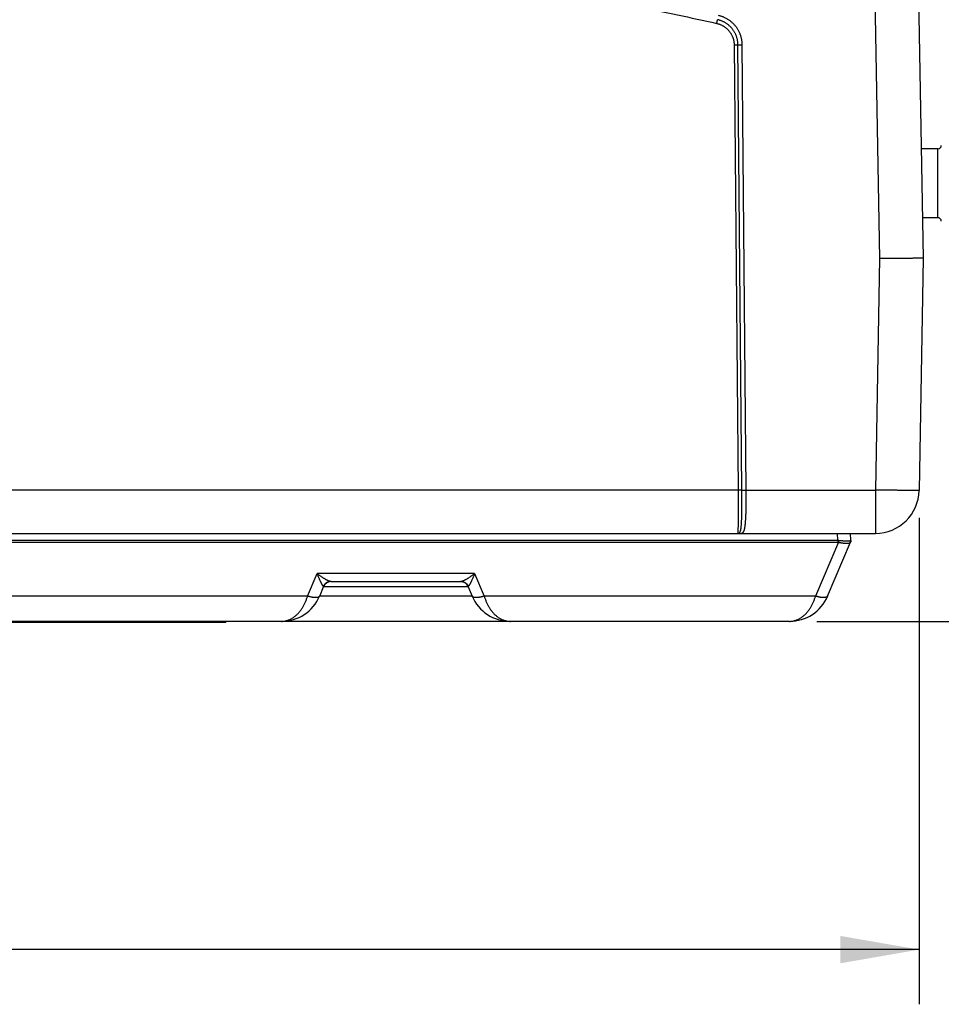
# Model space of a CAD drawing. Header units: inches. Extents: x 0 to 34, y 0 to 22.
# Tile 45 of 111: x 22.6 to 24.7, y 4.8 to 7.1. Entities that reach past the tile are written whole.
import ezdxf

# ---------------------------------------------------------------- set-up
doc = ezdxf.new("R2010")
doc.units = ezdxf.units.IN
doc.header["$LTSCALE"] = 1.87
doc.header["$MEASUREMENT"] = 0
doc.layers.get('0').update_dxf_attribs({"linetype": 'CONTINUOUS'})
doc.layers.add('DIMENSIONS', color=7, linetype='CONTINUOUS')
doc.styles.get("Standard").update_dxf_attribs({"font": 'txt', "width": 0.8})
doc.dimstyles.new('DIMSTYLE_1', dxfattribs={"dimtxt": 0.125, "dimasz": 0.18, "dimexe": 0.18, "dimexo": 0.0625, "dimgap": 0.09, "dimtad": 0, "dimtih": 1, "dimtoh": 1, "dimdec": 3, "dimzin": 4, "dimdsep": 46, "dimtxsty": 'STANDARD', "dimblk": '_FILLED', "dimblk1": '_FILLED', "dimblk2": '_FILLED', "dimcen": 0.09, "dimadec": 0, "dimazin": 0, "dimtp": 0.01, "dimtm": 0.01, "dimtfac": 1, "dimtdec": 3, "dimtofl": 0, "dimtmove": 0, "dimatfit": 3, "dimldrblk": '_FILLED', "dimfxl": 1, "dimtolj": 1, "dimtzin": 4, "dimarcsym": 0})

# ---------------------------------------------------------------- blocks, each defined once
blk = doc.blocks.new('_FILLED')
at = {"color": 0, "linetype": 'BYBLOCK'}
blk.add_solid([(0, 0), (-1, 0.174), (-1, -0.174)], dxfattribs=at)
blk = doc.blocks.new('*D0')
at = {"layer": 'DIMENSIONS', "color": 2, "linetype": 'CONTINUOUS'}
for p, q in [((17.5503, 7.3875), (17.5503, 4.805)), ((24.6201, 5.9168), (24.6201, 4.805)), ((17.5503, 4.93), (20.4163, 4.93)), ((24.6201, 4.93), (21.9663, 4.93))]:
    blk.add_line(p, q, dxfattribs=at)
at = {"layer": 'DIMENSIONS', "color": 2, "linetype": 'CONTINUOUS', "xscale": 0.18, "yscale": 0.18, "zscale": 0.18, "rotation": 180}
blk.add_blockref('_FILLED', (17.5503, 4.93), dxfattribs=at)
at = {"layer": 'DIMENSIONS', "color": 2, "linetype": 'CONTINUOUS', "xscale": 0.18, "yscale": 0.18, "zscale": 0.18}
blk.add_blockref('_FILLED', (24.6201, 4.93), dxfattribs=at)
at = {"layer": 'DIMENSIONS', "color": 2, "linetype": 'CONTINUOUS', "width": 0.8}
for s, p in [('7.070', (20.4788, 4.8675)), ('[', (21.1038, 4.8675)), ('179.57', (21.2038, 4.8675)), (']', (21.8038, 4.8675))]:
    blk.add_text(s, height=0.125, dxfattribs=at).set_placement(p)
blk = doc.blocks.new('*D1')
at = {"layer": 'DIMENSIONS', "color": 2, "linetype": 'CONTINUOUS'}
for p, q in [((24.6329, 8.199), (25.4912, 8.199)), ((25.3662, 8.199), (25.3662, 7.3967)), ((25.3662, 5.68), (25.3662, 6.9592)), ((24.3863, 5.68), (25.4912, 5.68))]:
    blk.add_line(p, q, dxfattribs=at)
at = {"layer": 'DIMENSIONS', "color": 2, "linetype": 'CONTINUOUS', "xscale": 0.18, "yscale": 0.18, "zscale": 0.18}
for p, rotation in [((25.3662, 8.199), 90), ((25.3662, 5.68), 270)]:
    blk.add_blockref('_FILLED', p, dxfattribs=dict(at, rotation=rotation))
at = {"layer": 'DIMENSIONS', "color": 2, "linetype": 'CONTINUOUS', "width": 0.8}
for s, p in [('2.519', (25.0162, 7.2092)), ('[', (25.0162, 7.0217)), (']', (25.6162, 7.0217)), ('63.98', (25.1162, 7.0217))]:
    blk.add_text(s, height=0.125, dxfattribs=at).set_placement(p)

msp = doc.modelspace()

# ---------------------------------------------------------------- linework, layer by layer
at = {"color": 7, "linetype": 'CONTINUOUS'}
for p, q in [((24.5004, 8.1688), (24.5293, 6.5091)), ((24.6004, 8.1695), (24.6293, 6.51)), ((24.1978, 6.9969), (24.2066, 5.9801)), ((24.2154, 5.9802), (24.2065, 6.9969)), ((24.2252, 5.9801), (24.2163, 6.9969)), ((24.6628, 6.7598), (24.625, 6.7598)), ((24.6628, 6.6023), (24.6628, 6.7598)), ((24.6628, 6.6023), (24.6277, 6.6023)), ((24.5293, 6.5091), (24.5201, 5.9801)), ((24.6293, 6.51), (24.6201, 5.9793)), ((24.2066, 5.9801), (20.7541, 5.9801)), ((24.2252, 5.9801), (24.5201, 5.9801)), ((24.5201, 5.9801), (24.5201, 5.881)), ((20.1884, 5.881), (24.5201, 5.881)), ((24.4343, 5.8652), (24.4337, 5.881)), ((24.4643, 5.8652), (24.4637, 5.881)), ((20.3519, 5.8652), (24.4343, 5.8652)), ((20.3519, 5.861), (24.4343, 5.861)), ((24.4358, 5.8609), (24.3836, 5.7379)), ((24.4112, 5.7379), (24.4635, 5.861)), ((24.4343, 5.8652), (24.4343, 5.861)), ((23.2237, 5.7379), (23.2455, 5.7893)), ((23.6052, 5.7893), (23.2455, 5.7893)), ((23.6052, 5.7893), (23.627, 5.7379)), ((23.2769, 5.771), (23.5738, 5.771)), ((23.2513, 5.7379), (23.2602, 5.7588)), ((23.5994, 5.7379), (23.2513, 5.7379)), ((23.5905, 5.7588), (23.2602, 5.7588)), ((23.5905, 5.7588), (23.5994, 5.7379)), ((24.3238, 5.68), (18.8649, 5.68)), ((23.0373, 5.677), (21.0373, 5.677)), ((23.0073, 5.677), (23.0073, 5.68)), ((23.0373, 5.677), (23.0373, 5.68))]:
    msp.add_line(p, q, dxfattribs=at)
for centre, radius, start, end in [((24.6628, 6.7676), 0.00787, 270, 360), ((24.6628, 6.5944), 0.00787, 0, 90), ((24.5201, 5.981), 0.1, 270, 359), ((24.4543, 5.8649), 0.01, 337, 2), ((23.2786, 5.751), 0.02, 90, 157), ((23.5721, 5.751), 0.02, 23, 90), ((23.1638, 5.775), 0.095, 270, 337.0074), ((23.6868, 5.775), 0.095, 202.9827, 270), ((24.3238, 5.775), 0.095, 270, 337.0074)]:
    msp.add_arc(centre, radius, start, end, dxfattribs=at)
for points, knots in [([(20.8027, 7.0462), (20.8324, 7.0529), (20.892, 7.0659), (20.9815, 7.0844), (21.0713, 7.1019), (21.1613, 7.1182), (21.2514, 7.1335), (21.3417, 7.1477), (21.4322, 7.1608), (21.5228, 7.1728), (21.6136, 7.1837), (21.7045, 7.1936), (21.7955, 7.2023), (21.8866, 7.21), (21.9778, 7.2165), (22.0691, 7.222), (22.1604, 7.2264), (22.2518, 7.2297), (22.3432, 7.2319), (22.4346, 7.233), (22.5261, 7.233), (22.6175, 7.2319), (22.7089, 7.2297), (22.8003, 7.2264), (22.8916, 7.222), (22.9829, 7.2165), (23.0741, 7.21), (23.1652, 7.2023), (23.2562, 7.1936), (23.3471, 7.1837), (23.4379, 7.1728), (23.5285, 7.1608), (23.619, 7.1477), (23.7093, 7.1335), (23.7994, 7.1182), (23.8894, 7.1019), (23.9792, 7.0844), (24.0687, 7.0659), (24.1282, 7.0529), (24.158, 7.0462)], [0, 0, 0, 0, 0.027029, 0.054058, 0.081087, 0.108115, 0.135142, 0.162167, 0.189192, 0.216216, 0.243241, 0.270266, 0.297292, 0.324318, 0.351345, 0.378373, 0.405401, 0.432429, 0.459457, 0.486486, 0.513515, 0.540543, 0.567572, 0.5946, 0.621628, 0.648656, 0.675683, 0.702709, 0.729735, 0.75676, 0.783784, 0.810809, 0.837833, 0.864859, 0.891886, 0.918914, 0.945942, 0.972971, 1, 1, 1, 1]), ([(24.2163, 6.9969), (24.2163, 6.9979), (24.2162, 7), (24.216, 7.0031), (24.2156, 7.0062), (24.2151, 7.0093), (24.2144, 7.0123), (24.2137, 7.0153), (24.2127, 7.0183), (24.2117, 7.0212), (24.2105, 7.0241), (24.2092, 7.0269), (24.2078, 7.0297), (24.2062, 7.0323), (24.2046, 7.035), (24.2028, 7.0375), (24.2009, 7.04), (24.1989, 7.0423), (24.1968, 7.0446), (24.1946, 7.0468), (24.1923, 7.0489), (24.1899, 7.0509), (24.1874, 7.0528), (24.1848, 7.0545), (24.1822, 7.0562), (24.1795, 7.0577), (24.1767, 7.0591), (24.1739, 7.0604), (24.171, 7.0615), (24.168, 7.0625), (24.1651, 7.0634), (24.1631, 7.0639), (24.1621, 7.0641)], [0, 0, 0, 0, 0.033192, 0.066466, 0.0998, 0.133172, 0.166559, 0.199938, 0.233293, 0.26663, 0.299959, 0.33329, 0.366627, 0.399967, 0.433307, 0.466643, 0.499976, 0.53331, 0.566645, 0.599984, 0.633325, 0.666665, 0.700001, 0.733332, 0.76667, 0.800023, 0.8334, 0.866788, 0.900164, 0.933506, 0.966791, 1, 1, 1, 1]), ([(24.158, 7.0462), (24.158, 7.0464), (24.1581, 7.0468), (24.1583, 7.0475), (24.1584, 7.0481), (24.1586, 7.0488), (24.1587, 7.0494), (24.1588, 7.05), (24.159, 7.0506), (24.1591, 7.0511), (24.1592, 7.0516), (24.1593, 7.0521), (24.1594, 7.0526), (24.1595, 7.053), (24.1596, 7.0534), (24.1597, 7.0537), (24.1598, 7.054), (24.1598, 7.0543), (24.1599, 7.0545), (24.1599, 7.0546), (24.1599, 7.0547)], [0, 0, 0, 0, 0.077148, 0.153815, 0.229574, 0.303999, 0.376675, 0.447196, 0.515167, 0.580208, 0.641955, 0.700064, 0.754209, 0.804088, 0.849421, 0.889956, 0.925465, 0.955749, 0.980641, 1, 1, 1, 1]), ([(24.158, 7.0462), (24.1588, 7.046), (24.1603, 7.0456), (24.1627, 7.0449), (24.165, 7.0441), (24.1672, 7.0432), (24.1695, 7.0421), (24.1716, 7.041), (24.1737, 7.0397), (24.1758, 7.0384), (24.1777, 7.037), (24.1797, 7.0354), (24.1815, 7.0338), (24.1832, 7.0321), (24.1849, 7.0303), (24.1865, 7.0285), (24.188, 7.0265), (24.1894, 7.0245), (24.1907, 7.0224), (24.1918, 7.0203), (24.1929, 7.0181), (24.1939, 7.0159), (24.1948, 7.0136), (24.1956, 7.0113), (24.1962, 7.0089), (24.1968, 7.0066), (24.1972, 7.0042), (24.1975, 7.0017), (24.1977, 6.9993), (24.1978, 6.9977), (24.1978, 6.9969)], [0, 0, 0, 0, 0.035529, 0.071163, 0.106877, 0.142645, 0.178441, 0.214236, 0.250007, 0.285752, 0.321483, 0.357212, 0.392948, 0.428691, 0.464438, 0.500186, 0.535933, 0.571677, 0.607416, 0.643148, 0.678877, 0.714607, 0.750346, 0.786099, 0.821859, 0.857603, 0.893311, 0.928959, 0.964529, 1, 1, 1, 1]), ([(24.2065, 6.9969), (24.2065, 6.9978), (24.2065, 6.9997), (24.2063, 7.0024), (24.2059, 7.0052), (24.2054, 7.0079), (24.2048, 7.0106), (24.2041, 7.0133), (24.2033, 7.0159), (24.2023, 7.0185), (24.2012, 7.021), (24.2, 7.0235), (24.1987, 7.0259), (24.1973, 7.0283), (24.1958, 7.0306), (24.1942, 7.0328), (24.1924, 7.035), (24.1906, 7.037), (24.1887, 7.039), (24.1867, 7.0409), (24.1846, 7.0427), (24.1824, 7.0444), (24.1801, 7.046), (24.1778, 7.0475), (24.1754, 7.0489), (24.1729, 7.0501), (24.1704, 7.0513), (24.1679, 7.0523), (24.1652, 7.0532), (24.1626, 7.054), (24.1608, 7.0545), (24.1599, 7.0547)], [0, 0, 0, 0, 0.034471, 0.068955, 0.103449, 0.13795, 0.172455, 0.206962, 0.241468, 0.275969, 0.31046, 0.34494, 0.379407, 0.413863, 0.448309, 0.482747, 0.517181, 0.551615, 0.586053, 0.620498, 0.654953, 0.68942, 0.723903, 0.758399, 0.792905, 0.827419, 0.861937, 0.896456, 0.930975, 0.96549, 1, 1, 1, 1]), ([(24.1978, 6.9969), (24.198, 6.9969), (24.1984, 6.9969), (24.1991, 6.9969), (24.1998, 6.9969), (24.2004, 6.9969), (24.201, 6.9969), (24.2017, 6.9969), (24.2022, 6.9969), (24.2028, 6.9969), (24.2034, 6.9969), (24.2039, 6.9969), (24.2043, 6.9969), (24.2048, 6.9969), (24.2052, 6.9969), (24.2055, 6.9969), (24.2059, 6.9969), (24.2061, 6.9969), (24.2063, 6.9969), (24.2065, 6.9969), (24.2065, 6.9969)], [0, 0, 0, 0, 0.076649, 0.15287, 0.228235, 0.302324, 0.374722, 0.445024, 0.512838, 0.577784, 0.639499, 0.697638, 0.751876, 0.80191, 0.84746, 0.888271, 0.924117, 0.954795, 0.980137, 1, 1, 1, 1]), ([(24.2065, 6.9969), (24.2066, 6.9969), (24.2067, 6.9969), (24.207, 6.9969), (24.2072, 6.9969), (24.2076, 6.9969), (24.2079, 6.9969), (24.2083, 6.9969), (24.2088, 6.9969), (24.2093, 6.9969), (24.2098, 6.9969), (24.2103, 6.9969), (24.2109, 6.9969), (24.2115, 6.9969), (24.2122, 6.9969), (24.2128, 6.9969), (24.2135, 6.9969), (24.2142, 6.9969), (24.2149, 6.9969), (24.2156, 6.9969), (24.216, 6.9969), (24.2163, 6.9969)], [0, 0, 0, 0, 0.01868, 0.042283, 0.070691, 0.103762, 0.14133, 0.183208, 0.229185, 0.27903, 0.332494, 0.389307, 0.449186, 0.51183, 0.576924, 0.644141, 0.713145, 0.783589, 0.855119, 0.927377, 1, 1, 1, 1]), ([(24.6293, 6.51), (24.6293, 6.51), (24.6292, 6.51), (24.629, 6.5099), (24.6286, 6.5099), (24.628, 6.5099), (24.6273, 6.5098), (24.6264, 6.5098), (24.6253, 6.5098), (24.6241, 6.5097), (24.6228, 6.5097), (24.6213, 6.5097), (24.6196, 6.5096), (24.6178, 6.5096), (24.6159, 6.5096), (24.6138, 6.5096), (24.6116, 6.5095), (24.6092, 6.5095), (24.6068, 6.5095), (24.6041, 6.5094), (24.6014, 6.5094), (24.5986, 6.5094), (24.5956, 6.5094), (24.5925, 6.5093), (24.5894, 6.5093), (24.5861, 6.5093), (24.5827, 6.5093), (24.5793, 6.5093), (24.5758, 6.5092), (24.5722, 6.5092), (24.5685, 6.5092), (24.5648, 6.5092), (24.561, 6.5092), (24.5571, 6.5092), (24.5532, 6.5092), (24.5493, 6.5092), (24.5454, 6.5092), (24.5414, 6.5092), (24.5374, 6.5091), (24.5334, 6.5091), (24.5307, 6.5091), (24.5293, 6.5091)], [0, 0, 0, 0, 0.000881, 0.003331, 0.007384, 0.013046, 0.020311, 0.029161, 0.039587, 0.05157, 0.065087, 0.080127, 0.096657, 0.114648, 0.134084, 0.154918, 0.177124, 0.200672, 0.225507, 0.251606, 0.278922, 0.307396, 0.337006, 0.367691, 0.399393, 0.432084, 0.465686, 0.500145, 0.535424, 0.571451, 0.608166, 0.645514, 0.683438, 0.721875, 0.760764, 0.800041, 0.839643, 0.879504, 0.91956, 0.959747, 1, 1, 1, 1]), ([(24.2066, 5.9801), (24.2066, 5.9788), (24.2067, 5.976), (24.2067, 5.9719), (24.2067, 5.9679), (24.2068, 5.9638), (24.2068, 5.9598), (24.2068, 5.9558), (24.2068, 5.9518), (24.2068, 5.9479), (24.2068, 5.9441), (24.2069, 5.9403), (24.2069, 5.9366), (24.2069, 5.9329), (24.2069, 5.9294), (24.2068, 5.9259), (24.2068, 5.9225), (24.2068, 5.9192), (24.2068, 5.9161), (24.2068, 5.913), (24.2068, 5.91), (24.2067, 5.9072), (24.2067, 5.9045), (24.2067, 5.9019), (24.2066, 5.8995), (24.2066, 5.8972), (24.2065, 5.895), (24.2065, 5.893), (24.2064, 5.8911), (24.2064, 5.8894), (24.2063, 5.8878), (24.2063, 5.8864), (24.2062, 5.8852), (24.2061, 5.8841), (24.2061, 5.8832), (24.206, 5.8824), (24.2059, 5.8818), (24.2059, 5.8814), (24.2058, 5.8812), (24.2057, 5.881), (24.2057, 5.881)], [0, 0, 0, 0, 0.041448, 0.082803, 0.123994, 0.164955, 0.205618, 0.245921, 0.285796, 0.325174, 0.363991, 0.402182, 0.439677, 0.476403, 0.512293, 0.547296, 0.581363, 0.614437, 0.646457, 0.677367, 0.707117, 0.735659, 0.762949, 0.788945, 0.813598, 0.836863, 0.858699, 0.879076, 0.897963, 0.915323, 0.931123, 0.945334, 0.957934, 0.968902, 0.978222, 0.985881, 0.99187, 0.996189, 0.998855, 1, 1, 1, 1]), ([(24.2066, 5.9801), (24.2069, 5.9801), (24.2073, 5.9802), (24.208, 5.9802), (24.2086, 5.9802), (24.2093, 5.9802), (24.2099, 5.9802), (24.2105, 5.9802), (24.2111, 5.9802), (24.2117, 5.9802), (24.2122, 5.9802), (24.2127, 5.9802), (24.2132, 5.9802), (24.2137, 5.9802), (24.2141, 5.9802), (24.2144, 5.9802), (24.2147, 5.9802), (24.215, 5.9802), (24.2152, 5.9802), (24.2153, 5.9802), (24.2154, 5.9802)], [0, 0, 0, 0, 0.076647, 0.152864, 0.228227, 0.302313, 0.374709, 0.44501, 0.512823, 0.577769, 0.639484, 0.697623, 0.751863, 0.801898, 0.847449, 0.888263, 0.92411, 0.954791, 0.980135, 1, 1, 1, 1]), ([(24.2091, 5.8818), (24.2093, 5.8819), (24.2098, 5.8821), (24.2103, 5.8826), (24.2108, 5.8833), (24.2113, 5.8841), (24.2117, 5.8851), (24.2121, 5.8863), (24.2125, 5.8876), (24.2128, 5.889), (24.2131, 5.8906), (24.2134, 5.8924), (24.2136, 5.8943), (24.2139, 5.8963), (24.2141, 5.8985), (24.2142, 5.9008), (24.2144, 5.9033), (24.2146, 5.9058), (24.2147, 5.9085), (24.2148, 5.9113), (24.215, 5.9143), (24.2151, 5.9173), (24.2151, 5.9204), (24.2152, 5.9237), (24.2153, 5.927), (24.2153, 5.9304), (24.2154, 5.9339), (24.2154, 5.9375), (24.2155, 5.9411), (24.2155, 5.9448), (24.2155, 5.9486), (24.2155, 5.9524), (24.2155, 5.9563), (24.2155, 5.9602), (24.2155, 5.9642), (24.2155, 5.9681), (24.2155, 5.9721), (24.2154, 5.9761), (24.2154, 5.9788), (24.2154, 5.9802)], [0, 0, 0, 0, 0.006671, 0.014146, 0.022606, 0.032163, 0.042972, 0.055126, 0.068684, 0.083669, 0.10008, 0.117902, 0.137122, 0.15773, 0.179712, 0.203024, 0.227621, 0.253469, 0.280535, 0.308786, 0.338179, 0.368656, 0.400162, 0.43265, 0.466078, 0.500394, 0.535541, 0.57146, 0.60809, 0.645369, 0.683232, 0.72162, 0.760477, 0.799745, 0.839363, 0.879268, 0.91939, 0.959658, 1, 1, 1, 1]), ([(24.2127, 5.881), (24.2129, 5.881), (24.2135, 5.881), (24.2144, 5.8811), (24.2153, 5.8813), (24.2161, 5.8816), (24.217, 5.8821), (24.2178, 5.8827), (24.2185, 5.8835), (24.2191, 5.8844), (24.2197, 5.8855), (24.2203, 5.8868), (24.2208, 5.8882), (24.2213, 5.8898), (24.2217, 5.8915), (24.2221, 5.8933), (24.2225, 5.8954), (24.2228, 5.8975), (24.2231, 5.8998), (24.2234, 5.9022), (24.2236, 5.9048), (24.2238, 5.9075), (24.224, 5.9103), (24.2242, 5.9133), (24.2244, 5.9163), (24.2245, 5.9195), (24.2247, 5.9227), (24.2248, 5.9261), (24.2249, 5.9296), (24.225, 5.9331), (24.225, 5.9367), (24.2251, 5.9404), (24.2251, 5.9442), (24.2252, 5.948), (24.2252, 5.9519), (24.2252, 5.9559), (24.2252, 5.9598), (24.2252, 5.9639), (24.2252, 5.9679), (24.2252, 5.972), (24.2252, 5.9761), (24.2252, 5.9788), (24.2252, 5.9801)], [0, 0, 0, 0, 0.008152, 0.016571, 0.025247, 0.034105, 0.043188, 0.052666, 0.062777, 0.07374, 0.085725, 0.098864, 0.113245, 0.128919, 0.145914, 0.164237, 0.183885, 0.204852, 0.227117, 0.250657, 0.27544, 0.301431, 0.328594, 0.356888, 0.386272, 0.416699, 0.448118, 0.480478, 0.513727, 0.54781, 0.582671, 0.618252, 0.654494, 0.691335, 0.728714, 0.766566, 0.804828, 0.843434, 0.882321, 0.921421, 0.960671, 1, 1, 1, 1]), ([(24.2154, 5.9802), (24.2155, 5.9802), (24.2156, 5.9802), (24.2158, 5.9801), (24.2161, 5.9801), (24.2164, 5.9801), (24.2168, 5.9801), (24.2172, 5.9801), (24.2177, 5.9801), (24.2181, 5.9801), (24.2187, 5.9801), (24.2192, 5.9801), (24.2198, 5.9801), (24.2204, 5.9801), (24.221, 5.9801), (24.2217, 5.9801), (24.2224, 5.9801), (24.223, 5.9801), (24.2237, 5.9801), (24.2244, 5.9801), (24.2249, 5.9801), (24.2252, 5.9801)], [0, 0, 0, 0, 0.018676, 0.042279, 0.070687, 0.103758, 0.141326, 0.183204, 0.229182, 0.279028, 0.332492, 0.389307, 0.449187, 0.511832, 0.576926, 0.644145, 0.713149, 0.783594, 0.855124, 0.927382, 1, 1, 1, 1]), ([(24.6201, 5.9793), (24.6201, 5.9792), (24.6199, 5.9792), (24.6197, 5.9792), (24.6193, 5.9792), (24.6187, 5.9792), (24.618, 5.9791), (24.6171, 5.9791), (24.6161, 5.9791), (24.6149, 5.9791), (24.6135, 5.9791), (24.612, 5.9791), (24.6104, 5.9791), (24.6086, 5.9791), (24.6066, 5.9791), (24.6045, 5.9791), (24.6023, 5.9791), (24.6, 5.9791), (24.5975, 5.9791), (24.5949, 5.9791), (24.5922, 5.9792), (24.5893, 5.9792), (24.5864, 5.9792), (24.5833, 5.9792), (24.5801, 5.9793), (24.5769, 5.9793), (24.5735, 5.9793), (24.5701, 5.9794), (24.5665, 5.9794), (24.5629, 5.9795), (24.5593, 5.9795), (24.5555, 5.9796), (24.5517, 5.9796), (24.5479, 5.9797), (24.544, 5.9798), (24.5401, 5.9798), (24.5361, 5.9799), (24.5321, 5.9799), (24.5281, 5.98), (24.5241, 5.9801), (24.5214, 5.9801), (24.5201, 5.9801)], [0, 0, 0, 0, 0.000883, 0.003336, 0.007396, 0.013061, 0.020325, 0.029178, 0.039603, 0.051585, 0.065104, 0.08014, 0.096667, 0.11466, 0.134087, 0.15492, 0.177123, 0.20066, 0.225494, 0.251584, 0.278888, 0.307362, 0.336958, 0.367631, 0.399329, 0.432002, 0.465596, 0.500057, 0.535329, 0.571354, 0.608076, 0.645432, 0.683365, 0.721811, 0.760708, 0.799993, 0.839604, 0.879474, 0.919541, 0.959737, 1, 1, 1, 1]), ([(24.2057, 5.881), (24.2061, 5.881), (24.2069, 5.8811), (24.208, 5.8813), (24.2088, 5.8816), (24.2091, 5.8818)], [0, 0, 0, 0, 0.329721, 0.661245, 1, 1, 1, 1]), ([(24.2091, 5.8818), (24.2093, 5.8817), (24.2097, 5.8815), (24.2103, 5.8814), (24.2109, 5.8812), (24.2115, 5.8811), (24.212, 5.881), (24.2124, 5.881), (24.2126, 5.881)], [0, 0, 0, 0, 0.168127, 0.335583, 0.502485, 0.668963, 0.835155, 1, 1, 1, 1]), ([(24.4343, 5.8652), (24.4345, 5.8652), (24.435, 5.8652), (24.4358, 5.8652), (24.4363, 5.8652), (24.4366, 5.8651)], [0, 0, 0, 0, 0.331784, 0.665165, 1, 1, 1, 1]), ([(24.4343, 5.861), (24.4345, 5.861), (24.4348, 5.861), (24.4353, 5.8609), (24.4356, 5.8609), (24.4358, 5.8609)], [0, 0, 0, 0, 0.331507, 0.664681, 1, 1, 1, 1]), ([(24.4366, 5.8651), (24.4365, 5.8649), (24.4364, 5.8644), (24.4363, 5.8637), (24.4362, 5.863), (24.4361, 5.8622), (24.4359, 5.8615), (24.4359, 5.8611), (24.4358, 5.8609)], [0, 0, 0, 0, 0.170533, 0.340753, 0.509728, 0.676533, 0.840256, 1, 1, 1, 1]), ([(24.4358, 5.8609), (24.4364, 5.8607), (24.4375, 5.8605), (24.4391, 5.8601), (24.4408, 5.8598), (24.4424, 5.8595), (24.444, 5.8593), (24.4455, 5.8591), (24.447, 5.8589), (24.4485, 5.8587), (24.4499, 5.8586), (24.4513, 5.8585), (24.4526, 5.8584), (24.4539, 5.8584), (24.4551, 5.8584), (24.4562, 5.8584), (24.4573, 5.8585), (24.4583, 5.8586), (24.4592, 5.8587), (24.46, 5.8589), (24.4608, 5.8591), (24.4614, 5.8593), (24.462, 5.8595), (24.4625, 5.8598), (24.4629, 5.8601), (24.4632, 5.8605), (24.4634, 5.8607), (24.4634, 5.8609)], [0, 0, 0, 0, 0.060072, 0.119492, 0.178091, 0.235695, 0.29214, 0.347265, 0.40092, 0.452958, 0.50324, 0.551634, 0.598017, 0.642272, 0.684295, 0.723988, 0.761269, 0.796065, 0.828323, 0.85801, 0.88512, 0.90968, 0.931769, 0.951532, 0.969214, 0.985189, 1, 1, 1, 1]), ([(24.4366, 5.8651), (24.4371, 5.8651), (24.4383, 5.865), (24.44, 5.8648), (24.4416, 5.8647), (24.4433, 5.8645), (24.4449, 5.8644), (24.4465, 5.8643), (24.448, 5.8642), (24.4495, 5.8642), (24.4509, 5.8641), (24.4523, 5.8641), (24.4536, 5.864), (24.4549, 5.864), (24.4561, 5.864), (24.4572, 5.864), (24.4583, 5.8641), (24.4593, 5.8641), (24.4601, 5.8642), (24.461, 5.8642), (24.4617, 5.8643), (24.4623, 5.8644), (24.4629, 5.8645), (24.4633, 5.8647), (24.4637, 5.8648), (24.464, 5.8649), (24.4641, 5.8651), (24.4642, 5.8651)], [0, 0, 0, 0, 0.061665, 0.122727, 0.182995, 0.242283, 0.300407, 0.357194, 0.412476, 0.466088, 0.517875, 0.567686, 0.615375, 0.660805, 0.703847, 0.744374, 0.782272, 0.817432, 0.849755, 0.879152, 0.905548, 0.928881, 0.949112, 0.966233, 0.980287, 0.991421, 1, 1, 1, 1]), ([(24.4642, 5.8651), (24.4642, 5.8649), (24.4642, 5.8644), (24.4642, 5.8637), (24.4641, 5.8629), (24.4639, 5.8622), (24.4637, 5.8615), (24.4635, 5.8611), (24.4634, 5.8609)], [0, 0, 0, 0, 0.166949, 0.333747, 0.500421, 0.667001, 0.833516, 1, 1, 1, 1]), ([(24.4642, 5.8651), (24.4642, 5.8652), (24.4642, 5.8652), (24.4642, 5.8652), (24.4643, 5.8652), (24.4643, 5.8652)], [0, 0, 0, 0, 0.532541, 0.871939, 1, 1, 1, 1]), ([(23.2598, 5.7602), (23.2597, 5.7603), (23.2594, 5.7605), (23.2591, 5.7609), (23.2587, 5.7613), (23.2583, 5.7619), (23.2579, 5.7626), (23.2574, 5.7634), (23.2568, 5.7643), (23.2562, 5.7654), (23.2556, 5.7666), (23.2548, 5.7679), (23.2541, 5.7694), (23.2533, 5.7711), (23.2524, 5.7729), (23.2515, 5.7749), (23.2506, 5.777), (23.2496, 5.7792), (23.2486, 5.7816), (23.2476, 5.7841), (23.2465, 5.7867), (23.2458, 5.7884), (23.2455, 5.7893)], [0, 0, 0, 0, 0.012055, 0.026939, 0.044935, 0.066324, 0.091397, 0.120438, 0.153689, 0.191351, 0.233609, 0.280636, 0.332541, 0.389375, 0.451111, 0.517647, 0.588783, 0.664235, 0.743621, 0.826427, 0.912077, 1, 1, 1, 1]), ([(23.2769, 5.771), (23.2767, 5.771), (23.2762, 5.771), (23.2755, 5.7711), (23.2747, 5.7713), (23.2738, 5.7716), (23.2728, 5.7719), (23.2716, 5.7723), (23.2704, 5.7728), (23.2691, 5.7734), (23.2677, 5.7742), (23.2661, 5.775), (23.2644, 5.7759), (23.2627, 5.777), (23.2608, 5.7782), (23.2588, 5.7794), (23.2567, 5.7808), (23.2546, 5.7823), (23.2524, 5.784), (23.2501, 5.7857), (23.2478, 5.7874), (23.2463, 5.7887), (23.2455, 5.7893)], [0, 0, 0, 0, 0.016422, 0.036527, 0.059308, 0.085017, 0.113911, 0.14623, 0.182183, 0.221961, 0.265718, 0.313577, 0.365611, 0.421848, 0.482234, 0.546646, 0.614873, 0.686625, 0.761523, 0.839075, 0.918739, 1, 1, 1, 1]), ([(23.6052, 5.7893), (23.6044, 5.7887), (23.6029, 5.7874), (23.6006, 5.7857), (23.5983, 5.784), (23.5961, 5.7823), (23.5939, 5.7808), (23.5919, 5.7794), (23.5899, 5.7782), (23.588, 5.777), (23.5862, 5.7759), (23.5846, 5.775), (23.583, 5.7742), (23.5816, 5.7734), (23.5803, 5.7728), (23.579, 5.7723), (23.5779, 5.7719), (23.5769, 5.7716), (23.576, 5.7713), (23.5752, 5.7711), (23.5745, 5.771), (23.574, 5.771), (23.5738, 5.771)], [0, 0, 0, 0, 0.081237, 0.160878, 0.238407, 0.313283, 0.385013, 0.45322, 0.517613, 0.577981, 0.634202, 0.68622, 0.734066, 0.77781, 0.817577, 0.85352, 0.88583, 0.914717, 0.940419, 0.963193, 0.983292, 1, 1, 1, 1]), ([(23.6052, 5.7893), (23.6048, 5.7884), (23.6042, 5.7867), (23.6031, 5.7841), (23.6021, 5.7816), (23.6011, 5.7792), (23.6001, 5.777), (23.5991, 5.7749), (23.5983, 5.7729), (23.5974, 5.7711), (23.5966, 5.7694), (23.5958, 5.7679), (23.5951, 5.7666), (23.5945, 5.7654), (23.5939, 5.7643), (23.5933, 5.7634), (23.5928, 5.7626), (23.5924, 5.7619), (23.5919, 5.7613), (23.5916, 5.7609), (23.5912, 5.7605), (23.591, 5.7603), (23.5909, 5.7602)], [0, 0, 0, 0, 0.087924, 0.173575, 0.256382, 0.335768, 0.411221, 0.482358, 0.548893, 0.61063, 0.667465, 0.719369, 0.766397, 0.808654, 0.846316, 0.879568, 0.908609, 0.933681, 0.955069, 0.973063, 0.987946, 1, 1, 1, 1]), ([(23.2769, 5.771), (23.2765, 5.771), (23.2757, 5.771), (23.2744, 5.7709), (23.2732, 5.7707), (23.272, 5.7704), (23.2708, 5.77), (23.2696, 5.7696), (23.2685, 5.769), (23.2674, 5.7684), (23.2663, 5.7678), (23.2653, 5.767), (23.2644, 5.7662), (23.2634, 5.7654), (23.2626, 5.7645), (23.2618, 5.7635), (23.261, 5.7624), (23.2604, 5.7614), (23.26, 5.7606), (23.2598, 5.7602)], [0, 0, 0, 0, 0.056134, 0.114474, 0.172847, 0.231269, 0.289755, 0.348319, 0.406974, 0.465729, 0.524595, 0.58358, 0.642688, 0.701925, 0.76129, 0.820784, 0.880404, 0.940145, 1, 1, 1, 1]), ([(23.2602, 5.7588), (23.2602, 5.7589), (23.2603, 5.7591), (23.2603, 5.7595), (23.2602, 5.7598), (23.26, 5.76), (23.2599, 5.7602), (23.2598, 5.7602)], [0, 0, 0, 0, 0.215575, 0.406461, 0.58985, 0.783019, 1, 1, 1, 1]), ([(23.5738, 5.771), (23.5742, 5.771), (23.575, 5.771), (23.5762, 5.7709), (23.5775, 5.7707), (23.5787, 5.7704), (23.5799, 5.77), (23.581, 5.7696), (23.5822, 5.769), (23.5833, 5.7684), (23.5843, 5.7678), (23.5853, 5.767), (23.5863, 5.7662), (23.5872, 5.7654), (23.5881, 5.7645), (23.5889, 5.7635), (23.5896, 5.7624), (23.5903, 5.7614), (23.5907, 5.7606), (23.5909, 5.7602)], [0, 0, 0, 0, 0.056599, 0.114898, 0.173232, 0.231616, 0.290065, 0.348593, 0.407214, 0.465937, 0.524774, 0.583731, 0.642814, 0.702026, 0.761369, 0.820842, 0.880442, 0.940163, 1, 1, 1, 1]), ([(23.5909, 5.7602), (23.5908, 5.7602), (23.5907, 5.76), (23.5905, 5.7598), (23.5904, 5.7595), (23.5904, 5.7591), (23.5905, 5.7589), (23.5905, 5.7588)], [0, 0, 0, 0, 0.21511, 0.408016, 0.592115, 0.784082, 1, 1, 1, 1]), ([(23.2237, 5.7379), (22.957, 5.7379), (22.4238, 5.7379), (21.6239, 5.7379), (21.0906, 5.7379), (20.824, 5.7379)], [0, 0, 0, 0, 0.333333, 0.666668, 1, 1, 1, 1]), ([(23.1638, 5.68), (23.1649, 5.68), (23.1669, 5.6801), (23.1699, 5.6804), (23.1729, 5.6809), (23.1759, 5.6816), (23.1789, 5.6826), (23.1818, 5.6837), (23.1846, 5.685), (23.1874, 5.6865), (23.1902, 5.6881), (23.1928, 5.69), (23.1954, 5.6919), (23.1979, 5.6941), (23.2003, 5.6963), (23.2026, 5.6987), (23.2048, 5.7013), (23.207, 5.7039), (23.209, 5.7066), (23.2109, 5.7095), (23.2127, 5.7124), (23.2144, 5.7154), (23.2161, 5.7184), (23.2176, 5.7215), (23.219, 5.7247), (23.2203, 5.728), (23.2215, 5.7312), (23.2227, 5.7346), (23.2233, 5.7368), (23.2237, 5.7379)], [0, 0, 0, 0, 0.03416, 0.068384, 0.102683, 0.137121, 0.171759, 0.206646, 0.241818, 0.277303, 0.313121, 0.349268, 0.385729, 0.422489, 0.459546, 0.496901, 0.534547, 0.572465, 0.61063, 0.648996, 0.687503, 0.726109, 0.764835, 0.803713, 0.842748, 0.881918, 0.921192, 0.960516, 1, 1, 1, 1]), ([(23.2513, 5.7379), (23.2512, 5.7377), (23.251, 5.7373), (23.2506, 5.7368), (23.2502, 5.7364), (23.2496, 5.7359), (23.249, 5.7355), (23.2483, 5.7352), (23.2475, 5.7349), (23.2466, 5.7347), (23.2457, 5.7345), (23.2446, 5.7343), (23.2436, 5.7342), (23.2424, 5.7342), (23.2412, 5.7342), (23.24, 5.7342), (23.2386, 5.7343), (23.2373, 5.7345), (23.2359, 5.7347), (23.2344, 5.7349), (23.233, 5.7352), (23.2315, 5.7356), (23.2299, 5.736), (23.2284, 5.7364), (23.2268, 5.7369), (23.2252, 5.7374), (23.2242, 5.7377), (23.2237, 5.7379)], [0, 0, 0, 0, 0.02081, 0.042447, 0.064949, 0.088666, 0.113881, 0.14081, 0.169608, 0.200385, 0.23321, 0.268116, 0.305105, 0.344153, 0.385212, 0.428221, 0.473096, 0.519741, 0.568062, 0.617975, 0.669387, 0.722179, 0.776169, 0.831152, 0.886918, 0.943253, 1, 1, 1, 1]), ([(23.627, 5.7379), (23.6265, 5.7377), (23.6254, 5.7374), (23.6239, 5.7368), (23.6223, 5.7364), (23.6207, 5.7359), (23.6192, 5.7356), (23.6177, 5.7352), (23.6162, 5.7349), (23.6148, 5.7347), (23.6134, 5.7345), (23.612, 5.7343), (23.6107, 5.7342), (23.6094, 5.7342), (23.6082, 5.7342), (23.6071, 5.7342), (23.606, 5.7343), (23.605, 5.7345), (23.6041, 5.7347), (23.6032, 5.7349), (23.6024, 5.7352), (23.6017, 5.7356), (23.6011, 5.7359), (23.6005, 5.7364), (23.6, 5.7368), (23.5997, 5.7374), (23.5995, 5.7377), (23.5994, 5.7379)], [0, 0, 0, 0, 0.057234, 0.113906, 0.169881, 0.224983, 0.279042, 0.331894, 0.383386, 0.433388, 0.481788, 0.528478, 0.573362, 0.616348, 0.65736, 0.696341, 0.733244, 0.768047, 0.800763, 0.831444, 0.860169, 0.887052, 0.912229, 0.935901, 0.958338, 0.979878, 1, 1, 1, 1]), ([(23.627, 5.7379), (23.6273, 5.7368), (23.628, 5.7345), (23.6292, 5.7312), (23.6304, 5.7279), (23.6317, 5.7247), (23.6331, 5.7215), (23.6346, 5.7184), (23.6362, 5.7154), (23.638, 5.7124), (23.6398, 5.7094), (23.6417, 5.7066), (23.6437, 5.7039), (23.6459, 5.7012), (23.6481, 5.6987), (23.6504, 5.6963), (23.6528, 5.6941), (23.6553, 5.6919), (23.6579, 5.6899), (23.6605, 5.6881), (23.6633, 5.6865), (23.666, 5.685), (23.6689, 5.6837), (23.6718, 5.6826), (23.6748, 5.6816), (23.6777, 5.6809), (23.6808, 5.6804), (23.6838, 5.6801), (23.6858, 5.68), (23.6868, 5.68)], [0, 0, 0, 0, 0.039483, 0.078797, 0.118009, 0.157117, 0.19613, 0.235056, 0.273889, 0.312606, 0.351184, 0.389576, 0.427739, 0.465646, 0.503282, 0.540643, 0.577714, 0.614475, 0.650918, 0.687035, 0.722824, 0.758292, 0.793452, 0.828323, 0.862944, 0.897367, 0.93165, 0.965859, 1, 1, 1, 1]), ([(24.3836, 5.7379), (24.2995, 5.7379), (24.1314, 5.7379), (23.8792, 5.7379), (23.7111, 5.7379), (23.627, 5.7379)], [0, 0, 0, 0, 0.333333, 0.666669, 1, 1, 1, 1]), ([(24.3238, 5.68), (24.3248, 5.68), (24.3268, 5.6801), (24.3299, 5.6804), (24.3329, 5.6809), (24.3359, 5.6816), (24.3388, 5.6826), (24.3417, 5.6837), (24.3446, 5.685), (24.3474, 5.6865), (24.3501, 5.6881), (24.3528, 5.69), (24.3554, 5.6919), (24.3579, 5.6941), (24.3603, 5.6963), (24.3626, 5.6987), (24.3648, 5.7013), (24.3669, 5.7039), (24.3689, 5.7066), (24.3709, 5.7095), (24.3727, 5.7124), (24.3744, 5.7154), (24.376, 5.7184), (24.3775, 5.7215), (24.3789, 5.7247), (24.3803, 5.728), (24.3815, 5.7312), (24.3826, 5.7346), (24.3833, 5.7368), (24.3836, 5.7379)], [0, 0, 0, 0, 0.03416, 0.068384, 0.102683, 0.137121, 0.171759, 0.206646, 0.241818, 0.277303, 0.313121, 0.349268, 0.385729, 0.422489, 0.459546, 0.496901, 0.534547, 0.572465, 0.61063, 0.648996, 0.687503, 0.726109, 0.764835, 0.803713, 0.842748, 0.881918, 0.921192, 0.960516, 1, 1, 1, 1]), ([(24.4112, 5.7379), (24.4112, 5.7377), (24.411, 5.7373), (24.4106, 5.7368), (24.4101, 5.7364), (24.4096, 5.7359), (24.4089, 5.7355), (24.4082, 5.7352), (24.4074, 5.7349), (24.4065, 5.7347), (24.4056, 5.7345), (24.4046, 5.7343), (24.4035, 5.7342), (24.4024, 5.7342), (24.4012, 5.7342), (24.3999, 5.7342), (24.3986, 5.7343), (24.3972, 5.7345), (24.3958, 5.7347), (24.3944, 5.7349), (24.3929, 5.7352), (24.3914, 5.7356), (24.3899, 5.736), (24.3883, 5.7364), (24.3868, 5.7369), (24.3852, 5.7374), (24.3841, 5.7377), (24.3836, 5.7379)], [0, 0, 0, 0, 0.020823, 0.04246, 0.064961, 0.088677, 0.113892, 0.140821, 0.169619, 0.200396, 0.23322, 0.268125, 0.305114, 0.344161, 0.38522, 0.428228, 0.473103, 0.519747, 0.568068, 0.61798, 0.669391, 0.722182, 0.776172, 0.831155, 0.88692, 0.943254, 1, 1, 1, 1])]:
    msp.add_open_spline(points, degree=3, knots=knots, dxfattribs=at)
for points in [[(23.2769, 5.771), (23.2769, 5.771), (23.2769, 5.771), (23.2769, 5.771)], [(23.5738, 5.771), (23.5738, 5.771), (23.5738, 5.771), (23.5738, 5.771)]]:
    msp.add_open_spline(points, degree=3, dxfattribs=at)

# ---------------------------------------------------------------- dimensions: what is measured, and where the dimension line sits
at = {"layer": 'DIMENSIONS', "color": 2, "linetype": 'CONTINUOUS'}
dim = msp.add_linear_dim(base=(25.3662, 5.68), p1=(24.6329, 8.199), p2=(24.3863, 5.68), angle=270, dimstyle='DIMSTYLE_1', dxfattribs=at)
dim.commit()
dim.dimension.update_dxf_attribs({"geometry": '*D1', "text_midpoint": (25.3662, 7.178), "dimtype": 160})
dim = msp.add_linear_dim(base=(24.6201, 4.93), p1=(17.5503, 7.3875), p2=(24.6201, 5.9168), dimstyle='DIMSTYLE_1', dxfattribs=at)
dim.commit()
dim.dimension.update_dxf_attribs({"geometry": '*D0', "text_midpoint": (21.1913, 4.93), "dimtype": 160})

doc.saveas('drawing.dxf')
